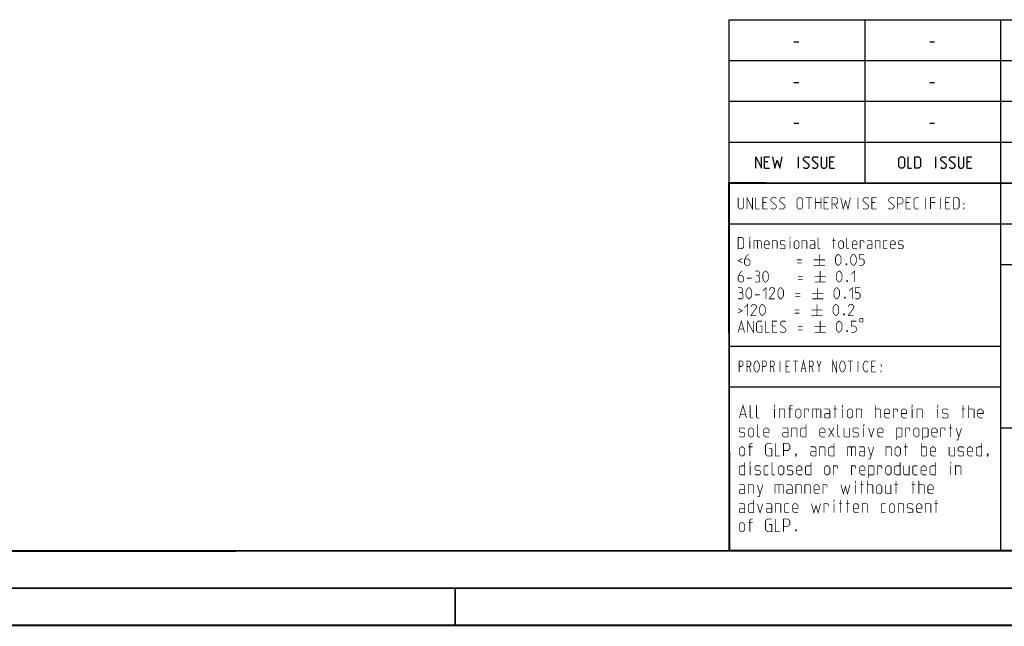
# Model space of a CAD drawing. Header units: millimetres. Extents: x 0 to 420, y 0 to 297.
# Tile 45 of 105: x 151 to 284, y 0 to 81. Entities that reach past the tile are written whole.
import ezdxf

# ---------------------------------------------------------------- set-up
doc = ezdxf.new("R2010")
doc.units = ezdxf.units.MM
doc.header["$LTSCALE"] = 23.1
doc.layers.get('0').update_dxf_attribs({"linetype": 'CONTINUOUS'})

msp = doc.modelspace()

# ---------------------------------------------------------------- linework, layer by layer
at = {"color": 2, "linetype": 'Continuous'}
for p, q in [((246.8497, 81.4948), (409.8097, 81.4948)), ((246.8497, 81.4948), (246.8497, 10.1248)), ((265.1297, 81.4948), (265.1297, 59.5348)), ((283.4097, 81.4948), (283.4097, 10.1248)), ((255.5968, 78.5355), (256.2397, 78.5355)), ((273.8768, 78.5355), (274.5197, 78.5355)), ((246.8497, 76.0048), (409.8097, 76.0048)), ((255.5968, 73.0455), (256.2397, 73.0455)), ((273.8768, 73.0455), (274.5197, 73.0455)), ((246.8497, 70.5148), (409.8097, 70.5148)), ((255.5968, 67.5555), (256.2397, 67.5555)), ((273.8768, 67.5555), (274.5197, 67.5555)), ((246.8497, 65.0248), (409.8097, 65.0248)), ((252.079, 62.387), (251.6504, 62.387)), ((256.2218, 61.5298), (256.2218, 63.0298)), ((260.8647, 62.387), (260.4361, 62.387)), ((274.6982, 61.5298), (274.6982, 63.0298)), ((279.3411, 62.387), (278.9125, 62.387)), ((251.6504, 61.5298), (252.2932, 61.5298)), ((260.4361, 61.5298), (261.0789, 61.5298)), ((278.9125, 61.5298), (279.5554, 61.5298)), ((246.8497, 59.5348), (409.8097, 59.5348)), ((246.8497, 54.0448), (356.5297, 54.0448)), ((283.4097, 48.5548), (338.2497, 48.5548)), ((246.8497, 37.5748), (283.4097, 37.5748)), ((246.8497, 32.0848), (283.4097, 32.0848)), ((283.4097, 26.5948), (301.6897, 26.5948)), ((246.8497, 10.1248), (409.8097, 10.1248))]:
    msp.add_line(p, q, dxfattribs=at)
at = {"color": 7, "linetype": 'Continuous'}
for p, q in [((246.9195, 10.2171), (246.8474, 59.5185)), ((246.8681, 59.5058), (409.628, 59.4942)), ((409.86, 10.0737), (25.007, 10.0134))]:
    msp.add_line(p, q, dxfattribs=at)
at = {"color": 2, "linetype": 'Continuous'}
for points in [[(250.4718, 61.5298), (250.4718, 63.0298), (251.2218, 61.5298), (251.2218, 63.0298)], [(251.6504, 61.5298), (251.6504, 63.0298), (252.2932, 63.0298)], [(252.7218, 63.0298), (253.0432, 61.5298), (253.3647, 62.6013), (253.6861, 61.5298), (254.0075, 63.0298)], [(256.9004, 61.637), (257.0075, 61.5298), (257.4361, 61.5298), (257.6504, 61.7441), (257.6504, 61.9584), (256.9004, 62.6013), (256.9004, 62.8155), (257.1147, 63.0298), (257.5432, 63.0298), (257.6504, 62.9227)], [(258.079, 61.637), (258.1861, 61.5298), (258.6147, 61.5298), (258.8289, 61.7441), (258.8289, 61.9584), (258.079, 62.6013), (258.079, 62.8155), (258.2932, 63.0298), (258.7218, 63.0298), (258.8289, 62.9227)], [(259.2575, 63.0298), (259.2575, 61.7441), (259.4718, 61.5298), (259.7932, 61.5298), (260.0075, 61.7441), (260.0075, 63.0298)], [(260.4361, 61.5298), (260.4361, 63.0298), (261.0789, 63.0298)], [(269.734, 61.7441), (269.734, 62.8155), (269.9482, 63.0298), (270.2697, 63.0298), (270.4839, 62.8155), (270.4839, 61.7441), (270.2697, 61.5298), (269.9482, 61.5298), (269.734, 61.7441)], [(270.9125, 63.0298), (270.9125, 61.5298), (271.4482, 61.5298)], [(271.8768, 61.5298), (271.8768, 63.0298), (272.4125, 63.0298), (272.6268, 62.8155), (272.6268, 61.7441), (272.4125, 61.5298), (271.8768, 61.5298)], [(275.3768, 61.637), (275.484, 61.5298), (275.9125, 61.5298), (276.1268, 61.7441), (276.1268, 61.9584), (275.3768, 62.6013), (275.3768, 62.8155), (275.5911, 63.0298), (276.0197, 63.0298), (276.1268, 62.9227)], [(276.5554, 61.637), (276.6625, 61.5298), (277.0911, 61.5298), (277.3054, 61.7441), (277.3054, 61.9584), (276.5554, 62.6013), (276.5554, 62.8155), (276.7697, 63.0298), (277.1982, 63.0298), (277.3054, 62.9227)], [(277.7339, 63.0298), (277.7339, 61.7441), (277.9482, 61.5298), (278.2697, 61.5298), (278.4839, 61.7441), (278.4839, 63.0298)], [(278.9125, 61.5298), (278.9125, 63.0298), (279.5554, 63.0298)]]:
    msp.add_lwpolyline(points, dxfattribs=at)
at = {"color": 7, "linetype": 'Continuous', "const_width": 0.25}
for points in [[(246.906, 9.9543), (246.8462, 59.6389)], [(246.8597, 59.511), (409.6521, 59.467)], [(409.8307, 10.048), (25, 10)], [(20, 5), (415, 5)], [(209.9999, 0), (209.9999, 5)], [(420, 0), (0, 0)]]:
    msp.add_lwpolyline(points, dxfattribs=at)
at = {"color": 2, "linetype": 'Continuous', "const_width": 0.1}
for points in [[(248.0907, 57.5398), (248.0907, 56.2541), (248.305, 56.0398), (248.6264, 56.0398), (248.8407, 56.2541), (248.8407, 57.5398)], [(249.2693, 56.0398), (249.2693, 57.5398), (250.0193, 56.0398), (250.0193, 57.5398)], [(250.4479, 57.5398), (250.4479, 56.0398), (250.9836, 56.0398)], [(251.4122, 56.0398), (251.4122, 57.5398), (252.055, 57.5398)], [(252.4836, 56.147), (252.5907, 56.0398), (253.0193, 56.0398), (253.2336, 56.2541), (253.2336, 56.4684), (252.4836, 57.1113), (252.4836, 57.3255), (252.6979, 57.5398), (253.1264, 57.5398), (253.2336, 57.4327)], [(253.6622, 56.147), (253.7693, 56.0398), (254.1979, 56.0398), (254.4122, 56.2541), (254.4122, 56.4684), (253.6622, 57.1113), (253.6622, 57.3255), (253.8764, 57.5398), (254.305, 57.5398), (254.4122, 57.4327)], [(256.0193, 56.2541), (256.0193, 57.3255), (256.2336, 57.5398), (256.555, 57.5398), (256.7693, 57.3255), (256.7693, 56.2541), (256.555, 56.0398), (256.2336, 56.0398), (256.0193, 56.2541)], [(257.1979, 57.5398), (258.055, 57.5398)], [(257.6264, 56.0398), (257.6264, 57.5398)], [(258.4836, 56.0398), (258.4836, 57.5398)], [(259.2336, 57.5398), (259.2336, 56.0398)], [(259.6622, 56.0398), (259.6622, 57.5398), (260.305, 57.5398)], [(260.7336, 56.0398), (260.7336, 57.5398), (261.2693, 57.5398), (261.4836, 57.3255), (261.4836, 56.897), (261.2693, 56.6827), (260.7336, 56.6827)], [(261.9122, 57.5398), (262.2336, 56.0398), (262.555, 57.1113), (262.8764, 56.0398), (263.1979, 57.5398)], [(264.2336, 56.0398), (264.2336, 57.5398)], [(264.9122, 56.147), (265.0193, 56.0398), (265.4479, 56.0398), (265.6622, 56.2541), (265.6622, 56.4684), (264.9122, 57.1113), (264.9122, 57.3255), (265.1265, 57.5398), (265.555, 57.5398), (265.6622, 57.4327)], [(266.0907, 56.0398), (266.0907, 57.5398), (266.7336, 57.5398)], [(268.3407, 56.147), (268.4479, 56.0398), (268.8764, 56.0398), (269.0907, 56.2541), (269.0907, 56.4684), (268.3407, 57.1113), (268.3407, 57.3255), (268.555, 57.5398), (268.9836, 57.5398), (269.0907, 57.4327)], [(269.5193, 56.0398), (269.5193, 57.5398), (270.055, 57.5398), (270.2693, 57.3255), (270.2693, 56.897), (270.055, 56.6827), (269.5193, 56.6827)], [(270.6979, 56.0398), (270.6979, 57.5398), (271.3407, 57.5398)], [(272.4122, 56.0398), (271.9836, 56.0398), (271.7693, 56.2541), (271.7693, 57.3255), (271.9836, 57.5398), (272.4122, 57.5398)], [(273.305, 56.0398), (273.305, 57.5398)], [(273.9836, 56.0398), (273.9836, 57.5398), (274.6264, 57.5398)], [(275.3407, 56.0398), (275.3407, 57.5398)], [(276.0193, 56.0398), (276.0193, 57.5398), (276.6622, 57.5398)], [(277.0907, 56.0398), (277.0907, 57.5398), (277.6265, 57.5398), (277.8407, 57.3255), (277.8407, 56.2541), (277.6265, 56.0398), (277.0907, 56.0398)], [(251.8407, 56.897), (251.4122, 56.897)], [(251.4122, 56.0398), (252.055, 56.0398)], [(258.4836, 56.897), (259.2336, 56.897)], [(260.0907, 56.897), (259.6622, 56.897)], [(259.6622, 56.0398), (260.305, 56.0398)], [(261.055, 56.6827), (261.4836, 56.0398)], [(266.5193, 56.897), (266.0907, 56.897)], [(266.0907, 56.0398), (266.7336, 56.0398)], [(271.1265, 56.897), (270.6979, 56.897)], [(270.6979, 56.0398), (271.3407, 56.0398)], [(274.6264, 56.897), (273.9836, 56.897)], [(276.4479, 56.897), (276.0193, 56.897)], [(276.0193, 56.0398), (276.6622, 56.0398)], [(278.4479, 56.6827), (278.4479, 56.7898), (278.5193, 56.7898), (278.4479, 56.6827)], [(278.4479, 56.0398), (278.4479, 56.147), (278.5193, 56.147), (278.4479, 56.0398)], [(248.0907, 50.6848), (248.0907, 52.1848), (248.6264, 52.1848), (248.8407, 51.9705), (248.8407, 50.8991), (248.6264, 50.6848), (248.0907, 50.6848)], [(249.6622, 52.0777), (249.6622, 52.1848), (249.6979, 52.1848), (249.6622, 52.0777)], [(249.6622, 50.6848), (249.6622, 51.7563)], [(250.2336, 50.6848), (250.2336, 51.7563), (251.0907, 51.7563), (251.1979, 51.6491), (251.1979, 50.6848)], [(250.6979, 51.7563), (250.6979, 50.6848)], [(252.2693, 50.6848), (251.8407, 50.6848), (251.6265, 50.8991), (251.6265, 51.542), (251.8407, 51.7563), (252.055, 51.7563), (252.2693, 51.542), (252.2693, 51.2205), (251.6265, 51.2205)], [(252.6979, 50.6848), (252.6979, 51.7563), (253.2336, 51.7563), (253.3407, 51.6491), (253.3407, 50.6848)], [(253.7693, 50.792), (253.8764, 50.6848), (254.305, 50.6848), (254.4122, 50.792), (254.4122, 51.1134), (254.305, 51.1848), (253.8764, 51.2563), (253.7693, 51.3277), (253.7693, 51.6491), (253.8764, 51.7563), (254.305, 51.7563), (254.4122, 51.6491)], [(255.055, 52.0777), (255.055, 52.1848), (255.0907, 52.1848), (255.055, 52.0777)], [(255.055, 50.6848), (255.055, 51.7563)], [(255.6264, 50.8991), (255.6264, 51.542), (255.8407, 51.7563), (256.055, 51.7563), (256.2693, 51.542), (256.2693, 50.8991), (256.055, 50.6848), (255.8407, 50.6848), (255.6264, 50.8991)], [(256.6979, 50.6848), (256.6979, 51.7563), (257.2336, 51.7563), (257.3407, 51.6491), (257.3407, 50.6848)], [(258.4122, 50.6848), (258.4122, 51.542), (258.305, 51.7563), (257.7693, 51.7563)], [(259.1622, 50.6848), (258.9479, 50.6848), (258.8407, 50.792), (258.8407, 52.1848)], [(260.7693, 51.7563), (261.1979, 51.7563)], [(260.9479, 50.6848), (260.9479, 52.1848)], [(261.6264, 50.8991), (261.6264, 51.542), (261.8407, 51.7563), (262.055, 51.7563), (262.2693, 51.542), (262.2693, 50.8991), (262.055, 50.6848), (261.8407, 50.6848), (261.6264, 50.8991)], [(263.0193, 50.6848), (262.805, 50.6848), (262.6979, 50.792), (262.6979, 52.1848)], [(264.0907, 50.6848), (263.6622, 50.6848), (263.4479, 50.8991), (263.4479, 51.542), (263.6622, 51.7563), (263.8765, 51.7563), (264.0907, 51.542), (264.0907, 51.2205), (263.4479, 51.2205)], [(264.5193, 50.6848), (264.5193, 51.7563), (264.9479, 51.7563), (265.0193, 51.6491), (265.0193, 51.4348)], [(266.1264, 50.6848), (266.1264, 51.542), (266.0193, 51.7563), (265.4836, 51.7563)], [(266.555, 50.6848), (266.555, 51.7563), (267.0907, 51.7563), (267.1979, 51.6491), (267.1979, 50.6848)], [(268.1622, 50.6848), (267.7336, 50.6848), (267.6264, 50.792), (267.6264, 51.6491), (267.7336, 51.7563), (268.1622, 51.7563)], [(269.2336, 50.6848), (268.805, 50.6848), (268.5907, 50.8991), (268.5907, 51.542), (268.805, 51.7563), (269.0193, 51.7563), (269.2336, 51.542), (269.2336, 51.2205), (268.5907, 51.2205)], [(269.6622, 50.792), (269.7693, 50.6848), (270.1979, 50.6848), (270.305, 50.792), (270.305, 51.1134), (270.1979, 51.1848), (269.7693, 51.2563), (269.6622, 51.3277), (269.6622, 51.6491), (269.7693, 51.7563), (270.1979, 51.7563), (270.305, 51.6491)], [(258.4122, 50.6848), (257.9836, 50.6848), (257.7693, 50.792), (257.7693, 51.1134), (257.9836, 51.2205), (258.4122, 51.2205)], [(266.1264, 50.6848), (265.6979, 50.6848), (265.4836, 50.792), (265.4836, 51.1134), (265.6979, 51.2205), (266.1264, 51.2205)], [(248.6622, 49.3634), (248.0907, 49.0777), (248.6622, 48.792)], [(249.4836, 49.9348), (249.1622, 49.6134), (248.9479, 49.1848), (248.9479, 48.6491), (249.1622, 48.4348), (249.4836, 48.4348), (249.6979, 48.6491), (249.6979, 49.0777), (249.4836, 49.292), (249.0193, 49.292)], [(256.0193, 49.1848), (256.6622, 49.1848)], [(258.2693, 49.1848), (259.7693, 49.1848)], [(259.0193, 49.9348), (259.0193, 48.4348)], [(261.1979, 48.8634), (261.1979, 49.5063), (261.305, 49.7205), (261.5193, 49.9348), (261.6264, 49.9348), (261.8407, 49.7205), (261.9479, 49.5063), (261.9479, 48.8634), (261.8407, 48.6491), (261.6264, 48.4348), (261.5193, 48.4348), (261.305, 48.6491), (261.1979, 48.8634)], [(263.2336, 48.8634), (263.2336, 49.5063), (263.3407, 49.7205), (263.555, 49.9348), (263.6622, 49.9348), (263.8765, 49.7205), (263.9836, 49.5063), (263.9836, 48.8634), (263.8765, 48.6491), (263.6622, 48.4348), (263.555, 48.4348), (263.3407, 48.6491), (263.2336, 48.8634)], [(264.4122, 48.4348), (264.8407, 48.4348), (265.055, 48.6491), (265.055, 49.0777), (264.8407, 49.292), (264.4122, 49.292), (264.4122, 49.9348), (265.055, 49.9348)], [(248.6264, 47.6848), (248.305, 47.3634), (248.0907, 46.9348), (248.0907, 46.3991), (248.305, 46.1848), (248.6264, 46.1848), (248.8407, 46.3991), (248.8407, 46.8277), (248.6264, 47.042), (248.1622, 47.042)], [(250.7693, 47.042), (250.9479, 47.1491), (250.9479, 47.4705), (250.7693, 47.6848), (250.3407, 47.6848)], [(251.4122, 46.6134), (251.4122, 47.2563), (251.5193, 47.4705), (251.7336, 47.6848), (251.8407, 47.6848), (252.055, 47.4705), (252.1622, 47.2563), (252.1622, 46.6134), (252.055, 46.3991), (251.8407, 46.1848), (251.7336, 46.1848), (251.5193, 46.3991), (251.4122, 46.6134)], [(256.0193, 48.7563), (256.6622, 48.7563)], [(258.2693, 48.4348), (259.7693, 48.4348)], [(259.1264, 47.6848), (259.1264, 46.1848)], [(261.305, 46.6134), (261.305, 47.2563), (261.4122, 47.4705), (261.6264, 47.6848), (261.7336, 47.6848), (261.9479, 47.4705), (262.055, 47.2563), (262.055, 46.6134), (261.9479, 46.3991), (261.7336, 46.1848), (261.6264, 46.1848), (261.4122, 46.3991), (261.305, 46.6134)], [(262.6979, 48.6848), (262.7336, 48.6134), (262.7336, 48.5777), (262.6979, 48.5063), (262.6265, 48.5063), (262.5907, 48.5777), (262.5907, 48.6134), (262.6265, 48.6848), (262.6979, 48.6848)], [(263.3407, 47.2563), (263.7693, 47.6848), (263.7693, 46.1848)], [(249.2693, 46.7205), (249.9122, 46.7205)], [(250.3407, 46.1848), (250.8765, 46.1848), (250.9836, 46.292), (250.9836, 46.8277), (250.7693, 47.042), (250.555, 47.042)], [(256.1265, 46.9348), (256.7693, 46.9348)], [(256.1265, 46.5063), (256.7693, 46.5063)], [(258.3764, 46.9348), (259.8765, 46.9348)], [(262.805, 46.4348), (262.8407, 46.3634), (262.8407, 46.3277), (262.805, 46.2563), (262.7336, 46.2563), (262.6979, 46.3277), (262.6979, 46.3634), (262.7336, 46.4348), (262.805, 46.4348)], [(248.5193, 44.792), (248.6979, 44.8991), (248.6979, 45.2205), (248.5193, 45.4348), (248.0907, 45.4348)], [(249.1622, 44.3634), (249.1622, 45.0063), (249.2693, 45.2205), (249.4836, 45.4348), (249.5907, 45.4348), (249.805, 45.2205), (249.9122, 45.0063), (249.9122, 44.3634), (249.805, 44.1491), (249.5907, 43.9348), (249.4836, 43.9348), (249.2693, 44.1491), (249.1622, 44.3634)], [(251.4122, 45.0063), (251.8407, 45.4348), (251.8407, 43.9348)], [(253.0193, 43.9348), (252.2693, 43.9348), (253.0193, 45.0063), (253.0193, 45.2205), (252.805, 45.4348), (252.4836, 45.4348), (252.2693, 45.1134)], [(253.4479, 44.3634), (253.4479, 45.0063), (253.555, 45.2205), (253.7693, 45.4348), (253.8764, 45.4348), (254.0907, 45.2205), (254.1979, 45.0063), (254.1979, 44.3634), (254.0907, 44.1491), (253.8764, 43.9348), (253.7693, 43.9348), (253.555, 44.1491), (253.4479, 44.3634)], [(258.3764, 46.1848), (259.8765, 46.1848)], [(258.805, 45.4348), (258.805, 43.9348)], [(260.9836, 44.3634), (260.9836, 45.0063), (261.0907, 45.2205), (261.305, 45.4348), (261.4122, 45.4348), (261.6264, 45.2205), (261.7336, 45.0063), (261.7336, 44.3634), (261.6264, 44.1491), (261.4122, 43.9348), (261.305, 43.9348), (261.0907, 44.1491), (260.9836, 44.3634)], [(263.0193, 45.0063), (263.4479, 45.4348), (263.4479, 43.9348)], [(263.8765, 43.9348), (264.305, 43.9348), (264.5193, 44.1491), (264.5193, 44.5777), (264.305, 44.792), (263.8765, 44.792), (263.8765, 45.4348), (264.5193, 45.4348)], [(248.0907, 43.9348), (248.6264, 43.9348), (248.7336, 44.042), (248.7336, 44.5777), (248.5193, 44.792), (248.305, 44.792)], [(250.3407, 44.4705), (250.9836, 44.4705)], [(255.805, 44.6848), (256.4479, 44.6848)], [(255.805, 44.2563), (256.4479, 44.2563)], [(258.055, 44.6848), (259.555, 44.6848)], [(258.055, 43.9348), (259.555, 43.9348)], [(262.4836, 44.1848), (262.5193, 44.1134), (262.5193, 44.0777), (262.4836, 44.0063), (262.4122, 44.0063), (262.3764, 44.0777), (262.3764, 44.1134), (262.4122, 44.1848), (262.4836, 44.1848)], [(248.0907, 42.6134), (248.6622, 42.3277), (248.0907, 42.042)], [(248.9479, 42.7563), (249.3765, 43.1848), (249.3765, 41.6848)], [(250.555, 41.6848), (249.805, 41.6848), (250.555, 42.7563), (250.555, 42.9705), (250.3407, 43.1848), (250.0193, 43.1848), (249.805, 42.8634)], [(250.9836, 42.1134), (250.9836, 42.7563), (251.0907, 42.9705), (251.305, 43.1848), (251.4122, 43.1848), (251.6265, 42.9705), (251.7336, 42.7563), (251.7336, 42.1134), (251.6265, 41.8991), (251.4122, 41.6848), (251.305, 41.6848), (251.0907, 41.8991), (250.9836, 42.1134)], [(255.6979, 42.4348), (256.3407, 42.4348)], [(257.9479, 42.4348), (259.4479, 42.4348)], [(258.6979, 43.1848), (258.6979, 41.6848)], [(260.8764, 42.1134), (260.8764, 42.7563), (260.9836, 42.9705), (261.1979, 43.1848), (261.305, 43.1848), (261.5193, 42.9705), (261.6264, 42.7563), (261.6264, 42.1134), (261.5193, 41.8991), (261.305, 41.6848), (261.1979, 41.6848), (260.9836, 41.8991), (260.8764, 42.1134)], [(263.6622, 41.6848), (262.9122, 41.6848), (263.6622, 42.7563), (263.6622, 42.9705), (263.4479, 43.1848), (263.1264, 43.1848), (262.9122, 42.8634)], [(248.0907, 39.4348), (248.5193, 40.9348), (248.9479, 39.4348)], [(249.3765, 39.4348), (249.3765, 40.9348), (250.1265, 39.4348), (250.1265, 40.9348)], [(255.6979, 42.0063), (256.3407, 42.0063)], [(257.9479, 41.6848), (259.4479, 41.6848)], [(262.3764, 41.9348), (262.4122, 41.8634), (262.4122, 41.8277), (262.3764, 41.7563), (262.305, 41.7563), (262.2693, 41.8277), (262.2693, 41.8634), (262.305, 41.9348), (262.3764, 41.9348)], [(264.4122, 41.1848), (264.4122, 40.9348), (264.5372, 40.8098), (264.7872, 40.8098), (264.9122, 40.9348), (264.9122, 41.1848), (264.7872, 41.3098), (264.5372, 41.3098), (264.4122, 41.1848)], [(248.2336, 39.8634), (248.805, 39.8634)], [(250.9836, 40.292), (251.305, 40.292), (251.305, 39.4348), (250.7693, 39.4348), (250.555, 39.6491), (250.555, 40.7205), (250.7693, 40.9348), (251.305, 40.9348)], [(251.7336, 40.9348), (251.7336, 39.4348), (252.2693, 39.4348)], [(252.6979, 39.4348), (252.6979, 40.9348), (253.3407, 40.9348)], [(253.1264, 40.292), (252.6979, 40.292)], [(253.7693, 39.542), (253.8764, 39.4348), (254.305, 39.4348), (254.5193, 39.6491), (254.5193, 39.8634), (253.7693, 40.5063), (253.7693, 40.7205), (253.9836, 40.9348), (254.4122, 40.9348), (254.5193, 40.8277)], [(256.1265, 40.1848), (256.7693, 40.1848)], [(256.1265, 39.7563), (256.7693, 39.7563)], [(258.3764, 40.1848), (259.8765, 40.1848)], [(259.1264, 40.9348), (259.1264, 39.4348)], [(261.305, 39.8634), (261.305, 40.5063), (261.4122, 40.7205), (261.6264, 40.9348), (261.7336, 40.9348), (261.9479, 40.7205), (262.055, 40.5063), (262.055, 39.8634), (261.9479, 39.6491), (261.7336, 39.4348), (261.6264, 39.4348), (261.4122, 39.6491), (261.305, 39.8634)], [(263.3407, 39.4348), (263.7693, 39.4348), (263.9836, 39.6491), (263.9836, 40.0777), (263.7693, 40.292), (263.3407, 40.292), (263.3407, 40.9348), (263.9836, 40.9348)], [(252.6979, 39.4348), (253.3407, 39.4348)], [(258.3764, 39.4348), (259.8765, 39.4348)], [(262.805, 39.6848), (262.8407, 39.6134), (262.8407, 39.5777), (262.805, 39.5063), (262.7336, 39.5063), (262.6979, 39.5777), (262.6979, 39.6134), (262.7336, 39.6848), (262.805, 39.6848)], [(256.559, 34.0798), (256.8872, 35.5798), (257.2153, 34.0798)], [(260.8247, 34.0798), (260.8247, 35.5798), (261.3497, 34.0798), (261.3497, 35.5798)], [(248.2247, 34.0798), (248.2247, 35.5798), (248.5528, 35.5798), (248.684, 35.4548), (248.7497, 35.3298), (248.7497, 35.0798), (248.684, 34.9548), (248.5528, 34.8298), (248.2247, 34.8298)], [(249.2747, 34.0798), (249.2747, 35.5798), (249.6028, 35.5798), (249.734, 35.4548), (249.7997, 35.3298), (249.7997, 35.0798), (249.734, 34.9548), (249.6028, 34.8298), (249.2747, 34.8298)], [(249.6028, 34.8298), (249.7997, 34.0798)], [(250.8497, 34.3298), (250.784, 34.2048), (250.6528, 34.0798), (250.5215, 34.0798), (250.3903, 34.2048), (250.3247, 34.3298), (250.259, 34.4548), (250.1934, 34.8298), (250.259, 35.2048), (250.3247, 35.3298), (250.3903, 35.4548), (250.5215, 35.5798), (250.6528, 35.5798), (250.784, 35.4548), (250.8497, 35.3298), (250.9153, 35.2048), (250.9809, 34.8298), (250.9153, 34.4548), (250.8497, 34.3298)], [(251.3747, 34.0798), (251.3747, 35.5798), (251.7028, 35.5798), (251.834, 35.4548), (251.8997, 35.3298), (251.8997, 35.0798), (251.834, 34.9548), (251.7028, 34.8298), (251.3747, 34.8298)], [(252.4247, 34.0798), (252.4247, 35.5798), (252.7528, 35.5798), (252.884, 35.4548), (252.9497, 35.3298), (252.9497, 35.0798), (252.884, 34.9548), (252.7528, 34.8298), (252.4247, 34.8298)], [(252.7528, 34.8298), (252.9497, 34.0798)], [(253.7372, 35.5798), (253.7372, 34.0798)], [(255.0497, 34.0798), (254.5247, 34.0798), (254.5247, 35.5798), (255.0497, 35.5798)], [(254.5247, 34.8298), (254.8528, 34.8298)], [(255.509, 35.5798), (256.1653, 35.5798)], [(255.8372, 35.5798), (255.8372, 34.0798)], [(256.6903, 34.5798), (257.084, 34.5798)], [(257.6747, 34.0798), (257.6747, 35.5798), (258.0028, 35.5798), (258.134, 35.4548), (258.1997, 35.3298), (258.1997, 35.0798), (258.134, 34.9548), (258.0028, 34.8298), (257.6747, 34.8298)], [(258.0028, 34.8298), (258.1997, 34.0798)], [(258.7247, 35.5798), (258.9872, 34.8298), (258.9872, 34.0798)], [(258.9872, 34.8298), (259.2497, 35.5798)], [(262.3997, 34.3298), (262.334, 34.2048), (262.2028, 34.0798), (262.0715, 34.0798), (261.9403, 34.2048), (261.8747, 34.3298), (261.809, 34.4548), (261.7434, 34.8298), (261.809, 35.2048), (261.8747, 35.3298), (261.9403, 35.4548), (262.0715, 35.5798), (262.2028, 35.5798), (262.334, 35.4548), (262.3997, 35.3298), (262.4653, 35.2048), (262.5309, 34.8298), (262.4653, 34.4548), (262.3997, 34.3298)], [(262.859, 35.5798), (263.5153, 35.5798)], [(263.1872, 35.5798), (263.1872, 34.0798)], [(264.2372, 35.5798), (264.2372, 34.0798)], [(265.5497, 34.3298), (265.484, 34.2048), (265.3528, 34.0798), (265.2215, 34.0798), (265.0903, 34.2048), (265.0247, 34.3298), (264.959, 34.4548), (264.8934, 34.8298), (264.959, 35.2048), (265.0247, 35.3298), (265.0903, 35.4548), (265.2215, 35.5798), (265.3528, 35.5798), (265.484, 35.4548), (265.5497, 35.3298)], [(266.5997, 34.0798), (266.0747, 34.0798), (266.0747, 35.5798), (266.5997, 35.5798)], [(266.0747, 34.8298), (266.4028, 34.8298)], [(267.3872, 35.0798), (267.3872, 34.9548), (267.3215, 35.0798), (267.3872, 35.0798)], [(267.3872, 34.0798), (267.3215, 34.0798), (267.3215, 34.2048), (267.3872, 34.0798)], [(248.2479, 27.9048), (248.7336, 29.6048), (249.2193, 27.9048)], [(250.0693, 27.9048), (249.8265, 27.9048), (249.705, 28.0263), (249.705, 29.6048)], [(250.9193, 27.9048), (250.6765, 27.9048), (250.555, 28.0263), (250.555, 29.6048)], [(252.9836, 29.4834), (252.9836, 29.6048), (253.0241, 29.6048), (252.9836, 29.4834)], [(252.9836, 27.9048), (252.9836, 29.1191)], [(253.6312, 27.9048), (253.6312, 29.1191), (254.2384, 29.1191), (254.3598, 28.9977), (254.3598, 27.9048)], [(255.4122, 29.1191), (254.8455, 29.1191)], [(255.0479, 27.9048), (255.0479, 29.4834), (255.1693, 29.6048), (255.4122, 29.6048)], [(255.8169, 28.1477), (255.8169, 28.8763), (256.0598, 29.1191), (256.3026, 29.1191), (256.5455, 28.8763), (256.5455, 28.1477), (256.3026, 27.9048), (256.0598, 27.9048), (255.8169, 28.1477)], [(257.0312, 27.9048), (257.0312, 29.1191), (257.5169, 29.1191), (257.5979, 28.9977), (257.5979, 28.7548)], [(258.1241, 27.9048), (258.1241, 29.1191), (259.0955, 29.1191), (259.2169, 28.9977), (259.2169, 27.9048)], [(258.6502, 29.1191), (258.6502, 27.9048)], [(260.4312, 27.9048), (260.4312, 28.8763), (260.3098, 29.1191), (259.7026, 29.1191)], [(260.9169, 29.1191), (261.4026, 29.1191)], [(261.1193, 27.9048), (261.1193, 29.6048)], [(262.1312, 29.4834), (262.1312, 29.6048), (262.1717, 29.6048), (262.1312, 29.4834)], [(262.1312, 27.9048), (262.1312, 29.1191)], [(262.7788, 28.1477), (262.7788, 28.8763), (263.0217, 29.1191), (263.2646, 29.1191), (263.5074, 28.8763), (263.5074, 28.1477), (263.2646, 27.9048), (263.0217, 27.9048), (262.7788, 28.1477)], [(263.9931, 27.9048), (263.9931, 29.1191), (264.6003, 29.1191), (264.7217, 28.9977), (264.7217, 27.9048)], [(266.5431, 27.9048), (266.5431, 29.6048)], [(266.5431, 29.1191), (267.1502, 29.1191), (267.2717, 28.9977), (267.2717, 27.9048)], [(268.486, 27.9048), (268.0002, 27.9048), (267.7574, 28.1477), (267.7574, 28.8763), (268.0002, 29.1191), (268.2431, 29.1191), (268.486, 28.8763), (268.486, 28.512), (267.7574, 28.512)], [(268.9717, 27.9048), (268.9717, 29.1191), (269.4574, 29.1191), (269.5384, 28.9977), (269.5384, 28.7548)], [(270.7931, 27.9048), (270.3074, 27.9048), (270.0645, 28.1477), (270.0645, 28.8763), (270.3074, 29.1191), (270.5503, 29.1191), (270.7931, 28.8763), (270.7931, 28.512), (270.0645, 28.512)], [(271.5217, 29.4834), (271.5217, 29.6048), (271.5622, 29.6048), (271.5217, 29.4834)], [(271.5217, 27.9048), (271.5217, 29.1191)], [(272.1693, 27.9048), (272.1693, 29.1191), (272.7764, 29.1191), (272.8979, 28.9977), (272.8979, 27.9048)], [(274.9622, 29.4834), (274.9622, 29.6048), (275.0026, 29.6048), (274.9622, 29.4834)], [(274.9622, 27.9048), (274.9622, 29.1191)], [(275.6098, 28.0263), (275.7312, 27.9048), (276.2169, 27.9048), (276.3384, 28.0263), (276.3384, 28.3905), (276.2169, 28.4715), (275.7312, 28.5524), (275.6098, 28.6334), (275.6098, 28.9977), (275.7312, 29.1191), (276.2169, 29.1191), (276.3384, 28.9977)], [(278.1598, 29.1191), (278.6455, 29.1191)], [(278.3622, 27.9048), (278.3622, 29.6048)], [(279.1312, 27.9048), (279.1312, 29.6048)], [(279.1312, 29.1191), (279.7384, 29.1191), (279.8598, 28.9977), (279.8598, 27.9048)], [(281.0741, 27.9048), (280.5884, 27.9048), (280.3455, 28.1477), (280.3455, 28.8763), (280.5884, 29.1191), (280.8312, 29.1191), (281.0741, 28.8763), (281.0741, 28.512), (280.3455, 28.512)], [(248.4098, 28.3905), (249.0574, 28.3905)], [(260.4312, 27.9048), (259.9455, 27.9048), (259.7026, 28.0263), (259.7026, 28.3905), (259.9455, 28.512), (260.4312, 28.512)], [(248.2479, 25.4763), (248.3693, 25.3548), (248.855, 25.3548), (248.9765, 25.4763), (248.9765, 25.8405), (248.855, 25.9215), (248.3693, 26.0024), (248.2479, 26.0834), (248.2479, 26.4477), (248.3693, 26.5691), (248.855, 26.5691), (248.9765, 26.4477)], [(249.4622, 25.5977), (249.4622, 26.3263), (249.705, 26.5691), (249.9479, 26.5691), (250.1907, 26.3263), (250.1907, 25.5977), (249.9479, 25.3548), (249.705, 25.3548), (249.4622, 25.5977)], [(251.0407, 25.3548), (250.7979, 25.3548), (250.6765, 25.4763), (250.6765, 27.0548)], [(252.255, 25.3548), (251.7693, 25.3548), (251.5264, 25.5977), (251.5264, 26.3263), (251.7693, 26.5691), (252.0122, 26.5691), (252.255, 26.3263), (252.255, 25.962), (251.5264, 25.962)], [(254.805, 25.3548), (254.805, 26.3263), (254.6836, 26.5691), (254.0764, 26.5691)], [(255.2907, 25.3548), (255.2907, 26.5691), (255.8979, 26.5691), (256.0193, 26.4477), (256.0193, 25.3548)], [(257.2336, 27.0548), (257.2336, 25.3548), (256.7479, 25.3548), (256.505, 25.4763), (256.505, 26.4477), (256.7479, 26.5691), (257.2336, 26.5691)], [(259.7836, 25.3548), (259.2979, 25.3548), (259.055, 25.5977), (259.055, 26.3263), (259.2979, 26.5691), (259.5407, 26.5691), (259.7836, 26.3263), (259.7836, 25.962), (259.055, 25.962)], [(260.2693, 25.3548), (260.9979, 26.5691)], [(260.2693, 26.5691), (260.9979, 25.3548)], [(261.8479, 25.3548), (261.605, 25.3548), (261.4836, 25.4763), (261.4836, 27.0548)], [(262.3336, 26.5691), (262.3336, 25.4763), (262.455, 25.3548), (263.0622, 25.3548), (263.0622, 26.5691)], [(263.5479, 25.4763), (263.6693, 25.3548), (264.155, 25.3548), (264.2764, 25.4763), (264.2764, 25.8405), (264.155, 25.9215), (263.6693, 26.0024), (263.5479, 26.0834), (263.5479, 26.4477), (263.6693, 26.5691), (264.155, 26.5691), (264.2764, 26.4477)], [(265.005, 26.9334), (265.005, 27.0548), (265.0455, 27.0548), (265.005, 26.9334)], [(265.005, 25.3548), (265.005, 26.5691)], [(265.6526, 26.5691), (266.0169, 25.3548), (266.3812, 26.5691)], [(267.5955, 25.3548), (267.1098, 25.3548), (266.8669, 25.5977), (266.8669, 26.3263), (267.1098, 26.5691), (267.3526, 26.5691), (267.5955, 26.3263), (267.5955, 25.962), (266.8669, 25.962)], [(269.4169, 24.9501), (269.4169, 26.5691), (270.0241, 26.5691), (270.1455, 26.4477), (270.1455, 25.4763), (270.0241, 25.3548), (269.4169, 25.3548)], [(270.6312, 25.3548), (270.6312, 26.5691), (271.1169, 26.5691), (271.1979, 26.4477), (271.1979, 26.2048)], [(271.7241, 25.5977), (271.7241, 26.3263), (271.9669, 26.5691), (272.2098, 26.5691), (272.4526, 26.3263), (272.4526, 25.5977), (272.2098, 25.3548), (271.9669, 25.3548), (271.7241, 25.5977)], [(272.9383, 24.9501), (272.9383, 26.5691), (273.5455, 26.5691), (273.6669, 26.4477), (273.6669, 25.4763), (273.5455, 25.3548), (272.9383, 25.3548)], [(274.8812, 25.3548), (274.3955, 25.3548), (274.1526, 25.5977), (274.1526, 26.3263), (274.3955, 26.5691), (274.6383, 26.5691), (274.8812, 26.3263), (274.8812, 25.962), (274.1526, 25.962)], [(275.3669, 25.3548), (275.3669, 26.5691), (275.8526, 26.5691), (275.9336, 26.4477), (275.9336, 26.2048)], [(276.4598, 26.5691), (276.9455, 26.5691)], [(276.6622, 25.3548), (276.6622, 27.0548)], [(277.4312, 24.9501), (277.6741, 24.9501), (278.1598, 26.5691)], [(277.4312, 26.5691), (277.7955, 25.3548)], [(254.805, 25.3548), (254.3193, 25.3548), (254.0764, 25.4763), (254.0764, 25.8405), (254.3193, 25.962), (254.805, 25.962)], [(248.2479, 23.0477), (248.2479, 23.7763), (248.4907, 24.0191), (248.7336, 24.0191), (248.9765, 23.7763), (248.9765, 23.0477), (248.7336, 22.8048), (248.4907, 22.8048), (248.2479, 23.0477)], [(250.0288, 24.0191), (249.4622, 24.0191)], [(249.6645, 22.8048), (249.6645, 24.3834), (249.786, 24.5048), (250.0288, 24.5048)], [(252.255, 23.7763), (252.6193, 23.7763), (252.6193, 22.8048), (252.0122, 22.8048), (251.7693, 23.0477), (251.7693, 24.262), (252.0122, 24.5048), (252.6193, 24.5048)], [(253.105, 24.5048), (253.105, 22.8048), (253.7122, 22.8048)], [(254.1979, 22.8048), (254.1979, 24.5048), (254.805, 24.5048), (255.0479, 24.262), (255.0479, 23.7763), (254.805, 23.5334), (254.1979, 23.5334)], [(258.5693, 22.8048), (258.5693, 23.7763), (258.4479, 24.0191), (257.8407, 24.0191)], [(259.055, 22.8048), (259.055, 24.0191), (259.6622, 24.0191), (259.7836, 23.8977), (259.7836, 22.8048)], [(260.9979, 24.5048), (260.9979, 22.8048), (260.5122, 22.8048), (260.2693, 22.9263), (260.2693, 23.8977), (260.5122, 24.0191), (260.9979, 24.0191)], [(262.8193, 22.8048), (262.8193, 24.0191), (263.7907, 24.0191), (263.9122, 23.8977), (263.9122, 22.8048)], [(263.3455, 24.0191), (263.3455, 22.8048)], [(265.1265, 22.8048), (265.1265, 23.7763), (265.005, 24.0191), (264.3979, 24.0191)], [(265.6122, 22.4001), (265.855, 22.4001), (266.3407, 24.0191)], [(265.6122, 24.0191), (265.9765, 22.8048)], [(268.0002, 22.8048), (268.0002, 24.0191), (268.6074, 24.0191), (268.7288, 23.8977), (268.7288, 22.8048)], [(269.2145, 23.0477), (269.2145, 23.7763), (269.4574, 24.0191), (269.7003, 24.0191), (269.9431, 23.7763), (269.9431, 23.0477), (269.7003, 22.8048), (269.4574, 22.8048), (269.2145, 23.0477)], [(270.4288, 24.0191), (270.9145, 24.0191)], [(270.6312, 22.8048), (270.6312, 24.5048)], [(272.736, 22.8048), (272.736, 24.5048)], [(272.736, 24.0191), (273.3431, 24.0191), (273.4646, 23.8977), (273.4646, 22.9263), (273.3431, 22.8048), (272.736, 22.8048)], [(274.6788, 22.8048), (274.1931, 22.8048), (273.9503, 23.0477), (273.9503, 23.7763), (274.1931, 24.0191), (274.436, 24.0191), (274.6788, 23.7763), (274.6788, 23.412), (273.9503, 23.412)], [(276.5002, 24.0191), (276.5002, 22.9263), (276.6217, 22.8048), (277.2288, 22.8048), (277.2288, 24.0191)], [(277.7145, 22.9263), (277.836, 22.8048), (278.3217, 22.8048), (278.4431, 22.9263), (278.4431, 23.2905), (278.3217, 23.3715), (277.836, 23.4524), (277.7145, 23.5334), (277.7145, 23.8977), (277.836, 24.0191), (278.3217, 24.0191), (278.4431, 23.8977)], [(279.6574, 22.8048), (279.1717, 22.8048), (278.9288, 23.0477), (278.9288, 23.7763), (279.1717, 24.0191), (279.4145, 24.0191), (279.6574, 23.7763), (279.6574, 23.412), (278.9288, 23.412)], [(280.8717, 24.5048), (280.8717, 22.8048), (280.386, 22.8048), (280.1431, 22.9263), (280.1431, 23.8977), (280.386, 24.0191), (280.8717, 24.0191)], [(255.8979, 23.0882), (255.9383, 23.0072), (255.9383, 22.9667), (255.8574, 22.8858), (255.8169, 22.8858), (255.7764, 22.9263), (255.7764, 22.9667), (255.8169, 23.0477), (255.8574, 23.0882), (255.8979, 23.0882)], [(255.9383, 22.9667), (255.8979, 22.8453), (255.8169, 22.6834)], [(258.5693, 22.8048), (258.0836, 22.8048), (257.8407, 22.9263), (257.8407, 23.2905), (258.0836, 23.412), (258.5693, 23.412)], [(265.1265, 22.8048), (264.6407, 22.8048), (264.3979, 22.9263), (264.3979, 23.2905), (264.6407, 23.412), (265.1265, 23.412)], [(281.7217, 23.0882), (281.7622, 23.0072), (281.7622, 22.9667), (281.6812, 22.8858), (281.6407, 22.8858), (281.6003, 22.9263), (281.6003, 22.9667), (281.6407, 23.0477), (281.6812, 23.0882), (281.7217, 23.0882)], [(281.7622, 22.9667), (281.7217, 22.8453), (281.6407, 22.6834)], [(248.9765, 21.9548), (248.9765, 20.2548), (248.4907, 20.2548), (248.2479, 20.3763), (248.2479, 21.3477), (248.4907, 21.4691), (248.9765, 21.4691)], [(249.705, 21.8334), (249.705, 21.9548), (249.7455, 21.9548), (249.705, 21.8334)], [(249.705, 20.2548), (249.705, 21.4691)], [(250.3526, 20.3763), (250.4741, 20.2548), (250.9598, 20.2548), (251.0812, 20.3763), (251.0812, 20.7405), (250.9598, 20.8215), (250.4741, 20.9024), (250.3526, 20.9834), (250.3526, 21.3477), (250.4741, 21.4691), (250.9598, 21.4691), (251.0812, 21.3477)], [(252.1741, 20.2548), (251.6884, 20.2548), (251.5669, 20.3763), (251.5669, 21.3477), (251.6884, 21.4691), (252.1741, 21.4691)], [(253.0241, 20.2548), (252.7812, 20.2548), (252.6598, 20.3763), (252.6598, 21.9548)], [(253.5098, 20.4977), (253.5098, 21.2263), (253.7526, 21.4691), (253.9955, 21.4691), (254.2384, 21.2263), (254.2384, 20.4977), (253.9955, 20.2548), (253.7526, 20.2548), (253.5098, 20.4977)], [(254.7241, 20.3763), (254.8455, 20.2548), (255.3312, 20.2548), (255.4526, 20.3763), (255.4526, 20.7405), (255.3312, 20.8215), (254.8455, 20.9024), (254.7241, 20.9834), (254.7241, 21.3477), (254.8455, 21.4691), (255.3312, 21.4691), (255.4526, 21.3477)], [(256.6669, 20.2548), (256.1812, 20.2548), (255.9383, 20.4977), (255.9383, 21.2263), (256.1812, 21.4691), (256.4241, 21.4691), (256.6669, 21.2263), (256.6669, 20.862), (255.9383, 20.862)], [(257.8812, 21.9548), (257.8812, 20.2548), (257.3955, 20.2548), (257.1526, 20.3763), (257.1526, 21.3477), (257.3955, 21.4691), (257.8812, 21.4691)], [(259.7026, 20.4977), (259.7026, 21.2263), (259.9455, 21.4691), (260.1884, 21.4691), (260.4312, 21.2263), (260.4312, 20.4977), (260.1884, 20.2548), (259.9455, 20.2548), (259.7026, 20.4977)], [(260.9169, 20.2548), (260.9169, 21.4691), (261.4026, 21.4691), (261.4836, 21.3477), (261.4836, 21.1048)], [(263.3455, 20.2548), (263.3455, 21.4691), (263.8312, 21.4691), (263.9122, 21.3477), (263.9122, 21.1048)], [(265.1669, 20.2548), (264.6812, 20.2548), (264.4383, 20.4977), (264.4383, 21.2263), (264.6812, 21.4691), (264.9241, 21.4691), (265.1669, 21.2263), (265.1669, 20.862), (264.4383, 20.862)], [(265.6526, 19.8501), (265.6526, 21.4691), (266.2598, 21.4691), (266.3812, 21.3477), (266.3812, 20.3763), (266.2598, 20.2548), (265.6526, 20.2548)], [(266.8669, 20.2548), (266.8669, 21.4691), (267.3526, 21.4691), (267.4336, 21.3477), (267.4336, 21.1048)], [(267.9598, 20.4977), (267.9598, 21.2263), (268.2026, 21.4691), (268.4455, 21.4691), (268.6884, 21.2263), (268.6884, 20.4977), (268.4455, 20.2548), (268.2026, 20.2548), (267.9598, 20.4977)], [(269.9026, 21.9548), (269.9026, 20.2548), (269.4169, 20.2548), (269.1741, 20.3763), (269.1741, 21.3477), (269.4169, 21.4691), (269.9026, 21.4691)], [(270.3884, 21.4691), (270.3884, 20.3763), (270.5098, 20.2548), (271.1169, 20.2548), (271.1169, 21.4691)], [(272.2098, 20.2548), (271.7241, 20.2548), (271.6026, 20.3763), (271.6026, 21.3477), (271.7241, 21.4691), (272.2098, 21.4691)], [(273.4241, 20.2548), (272.9383, 20.2548), (272.6955, 20.4977), (272.6955, 21.2263), (272.9383, 21.4691), (273.1812, 21.4691), (273.4241, 21.2263), (273.4241, 20.862), (272.6955, 20.862)], [(274.6383, 21.9548), (274.6383, 20.2548), (274.1526, 20.2548), (273.9098, 20.3763), (273.9098, 21.3477), (274.1526, 21.4691), (274.6383, 21.4691)], [(276.7026, 21.8334), (276.7026, 21.9548), (276.7431, 21.9548), (276.7026, 21.8334)], [(276.7026, 20.2548), (276.7026, 21.4691)], [(277.3503, 20.2548), (277.3503, 21.4691), (277.9574, 21.4691), (278.0788, 21.3477), (278.0788, 20.2548)], [(248.9765, 17.7048), (248.9765, 18.6763), (248.855, 18.9191), (248.2479, 18.9191)], [(249.4622, 17.7048), (249.4622, 18.9191), (250.0693, 18.9191), (250.1907, 18.7977), (250.1907, 17.7048)], [(250.6765, 17.3001), (250.9193, 17.3001), (251.405, 18.9191)], [(250.6765, 18.9191), (251.0407, 17.7048)], [(253.0645, 17.7048), (253.0645, 18.9191), (254.036, 18.9191), (254.1574, 18.7977), (254.1574, 17.7048)], [(253.5907, 18.9191), (253.5907, 17.7048)], [(255.3717, 17.7048), (255.3717, 18.6763), (255.2503, 18.9191), (254.6431, 18.9191)], [(255.8574, 17.7048), (255.8574, 18.9191), (256.4646, 18.9191), (256.586, 18.7977), (256.586, 17.7048)], [(257.0717, 17.7048), (257.0717, 18.9191), (257.6788, 18.9191), (257.8003, 18.7977), (257.8003, 17.7048)], [(259.0145, 17.7048), (258.5288, 17.7048), (258.286, 17.9477), (258.286, 18.6763), (258.5288, 18.9191), (258.7717, 18.9191), (259.0145, 18.6763), (259.0145, 18.312), (258.286, 18.312)], [(259.5003, 17.7048), (259.5003, 18.9191), (259.986, 18.9191), (260.0669, 18.7977), (260.0669, 18.5548)], [(261.9288, 18.9191), (262.2527, 17.7048), (262.536, 18.6763), (262.8193, 17.7048), (263.1431, 18.9191)], [(263.8717, 19.2834), (263.8717, 19.4048), (263.9122, 19.4048), (263.8717, 19.2834)], [(263.8717, 17.7048), (263.8717, 18.9191)], [(264.5193, 18.9191), (265.005, 18.9191)], [(264.7217, 17.7048), (264.7217, 19.4048)], [(265.4907, 17.7048), (265.4907, 19.4048)], [(265.4907, 18.9191), (266.0979, 18.9191), (266.2193, 18.7977), (266.2193, 17.7048)], [(266.705, 17.9477), (266.705, 18.6763), (266.9479, 18.9191), (267.1907, 18.9191), (267.4336, 18.6763), (267.4336, 17.9477), (267.1907, 17.7048), (266.9479, 17.7048), (266.705, 17.9477)], [(267.9193, 18.9191), (267.9193, 17.8263), (268.0407, 17.7048), (268.6479, 17.7048), (268.6479, 18.9191)], [(269.1336, 18.9191), (269.6193, 18.9191)], [(269.336, 17.7048), (269.336, 19.4048)], [(271.4407, 18.9191), (271.9264, 18.9191)], [(271.6431, 17.7048), (271.6431, 19.4048)], [(272.4122, 17.7048), (272.4122, 19.4048)], [(272.4122, 18.9191), (273.0193, 18.9191), (273.1407, 18.7977), (273.1407, 17.7048)], [(274.355, 17.7048), (273.8693, 17.7048), (273.6264, 17.9477), (273.6264, 18.6763), (273.8693, 18.9191), (274.1122, 18.9191), (274.355, 18.6763), (274.355, 18.312), (273.6264, 18.312)], [(248.9765, 17.7048), (248.4907, 17.7048), (248.2479, 17.8263), (248.2479, 18.1905), (248.4907, 18.312), (248.9765, 18.312)], [(255.3717, 17.7048), (254.886, 17.7048), (254.6431, 17.8263), (254.6431, 18.1905), (254.886, 18.312), (255.3717, 18.312)], [(248.9765, 15.1548), (248.9765, 16.1263), (248.855, 16.3691), (248.2479, 16.3691)], [(250.1907, 16.8548), (250.1907, 15.1548), (249.705, 15.1548), (249.4622, 15.2763), (249.4622, 16.2477), (249.705, 16.3691), (250.1907, 16.3691)], [(250.6765, 16.3691), (251.0407, 15.1548), (251.405, 16.3691)], [(252.6193, 15.1548), (252.6193, 16.1263), (252.4979, 16.3691), (251.8907, 16.3691)], [(253.105, 15.1548), (253.105, 16.3691), (253.7122, 16.3691), (253.8336, 16.2477), (253.8336, 15.1548)], [(254.9264, 15.1548), (254.4407, 15.1548), (254.3193, 15.2763), (254.3193, 16.2477), (254.4407, 16.3691), (254.9264, 16.3691)], [(256.1407, 15.1548), (255.655, 15.1548), (255.4122, 15.3977), (255.4122, 16.1263), (255.655, 16.3691), (255.8979, 16.3691), (256.1407, 16.1263), (256.1407, 15.762), (255.4122, 15.762)], [(257.9622, 16.3691), (258.286, 15.1548), (258.5693, 16.1263), (258.8526, 15.1548), (259.1765, 16.3691)], [(259.6622, 15.1548), (259.6622, 16.3691), (260.1479, 16.3691), (260.2288, 16.2477), (260.2288, 16.0048)], [(260.9979, 16.7334), (260.9979, 16.8548), (261.0384, 16.8548), (260.9979, 16.7334)], [(260.9979, 15.1548), (260.9979, 16.3691)], [(261.6455, 16.3691), (262.1312, 16.3691)], [(261.8479, 15.1548), (261.8479, 16.8548)], [(262.6169, 16.3691), (263.1026, 16.3691)], [(262.8193, 15.1548), (262.8193, 16.8548)], [(264.3169, 15.1548), (263.8312, 15.1548), (263.5883, 15.3977), (263.5883, 16.1263), (263.8312, 16.3691), (264.0741, 16.3691), (264.3169, 16.1263), (264.3169, 15.762), (263.5883, 15.762)], [(264.8026, 15.1548), (264.8026, 16.3691), (265.4098, 16.3691), (265.5312, 16.2477), (265.5312, 15.1548)], [(267.9598, 15.1548), (267.4741, 15.1548), (267.3526, 15.2763), (267.3526, 16.2477), (267.4741, 16.3691), (267.9598, 16.3691)], [(268.4455, 15.3977), (268.4455, 16.1263), (268.6884, 16.3691), (268.9312, 16.3691), (269.1741, 16.1263), (269.1741, 15.3977), (268.9312, 15.1548), (268.6884, 15.1548), (268.4455, 15.3977)], [(269.6598, 15.1548), (269.6598, 16.3691), (270.2669, 16.3691), (270.3884, 16.2477), (270.3884, 15.1548)], [(270.8741, 15.2763), (270.9955, 15.1548), (271.4812, 15.1548), (271.6026, 15.2763), (271.6026, 15.6405), (271.4812, 15.7215), (270.9955, 15.8024), (270.8741, 15.8834), (270.8741, 16.2477), (270.9955, 16.3691), (271.4812, 16.3691), (271.6026, 16.2477)], [(272.8169, 15.1548), (272.3312, 15.1548), (272.0884, 15.3977), (272.0884, 16.1263), (272.3312, 16.3691), (272.5741, 16.3691), (272.8169, 16.1263), (272.8169, 15.762), (272.0884, 15.762)], [(273.3026, 15.1548), (273.3026, 16.3691), (273.9098, 16.3691), (274.0312, 16.2477), (274.0312, 15.1548)], [(274.5169, 16.3691), (275.0026, 16.3691)], [(274.7193, 15.1548), (274.7193, 16.8548)], [(248.9765, 15.1548), (248.4907, 15.1548), (248.2479, 15.2763), (248.2479, 15.6405), (248.4907, 15.762), (248.9765, 15.762)], [(252.6193, 15.1548), (252.1336, 15.1548), (251.8907, 15.2763), (251.8907, 15.6405), (252.1336, 15.762), (252.6193, 15.762)], [(248.2479, 12.8477), (248.2479, 13.5763), (248.4907, 13.8191), (248.7336, 13.8191), (248.9765, 13.5763), (248.9765, 12.8477), (248.7336, 12.6048), (248.4907, 12.6048), (248.2479, 12.8477)], [(250.0288, 13.8191), (249.4622, 13.8191)], [(249.6645, 12.6048), (249.6645, 14.1834), (249.786, 14.3048), (250.0288, 14.3048)], [(252.255, 13.5763), (252.6193, 13.5763), (252.6193, 12.6048), (252.0122, 12.6048), (251.7693, 12.8477), (251.7693, 14.062), (252.0122, 14.3048), (252.6193, 14.3048)], [(253.105, 14.3048), (253.105, 12.6048), (253.7122, 12.6048)], [(254.1979, 12.6048), (254.1979, 14.3048), (254.805, 14.3048), (255.0479, 14.062), (255.0479, 13.5763), (254.805, 13.3334), (254.1979, 13.3334)], [(255.8979, 12.8882), (255.9383, 12.8072), (255.9383, 12.7667), (255.8979, 12.6858), (255.8169, 12.6858), (255.7764, 12.7667), (255.7764, 12.8072), (255.8169, 12.8882), (255.8979, 12.8882)]]:
    msp.add_lwpolyline(points, dxfattribs=at)

doc.saveas('drawing.dxf')
